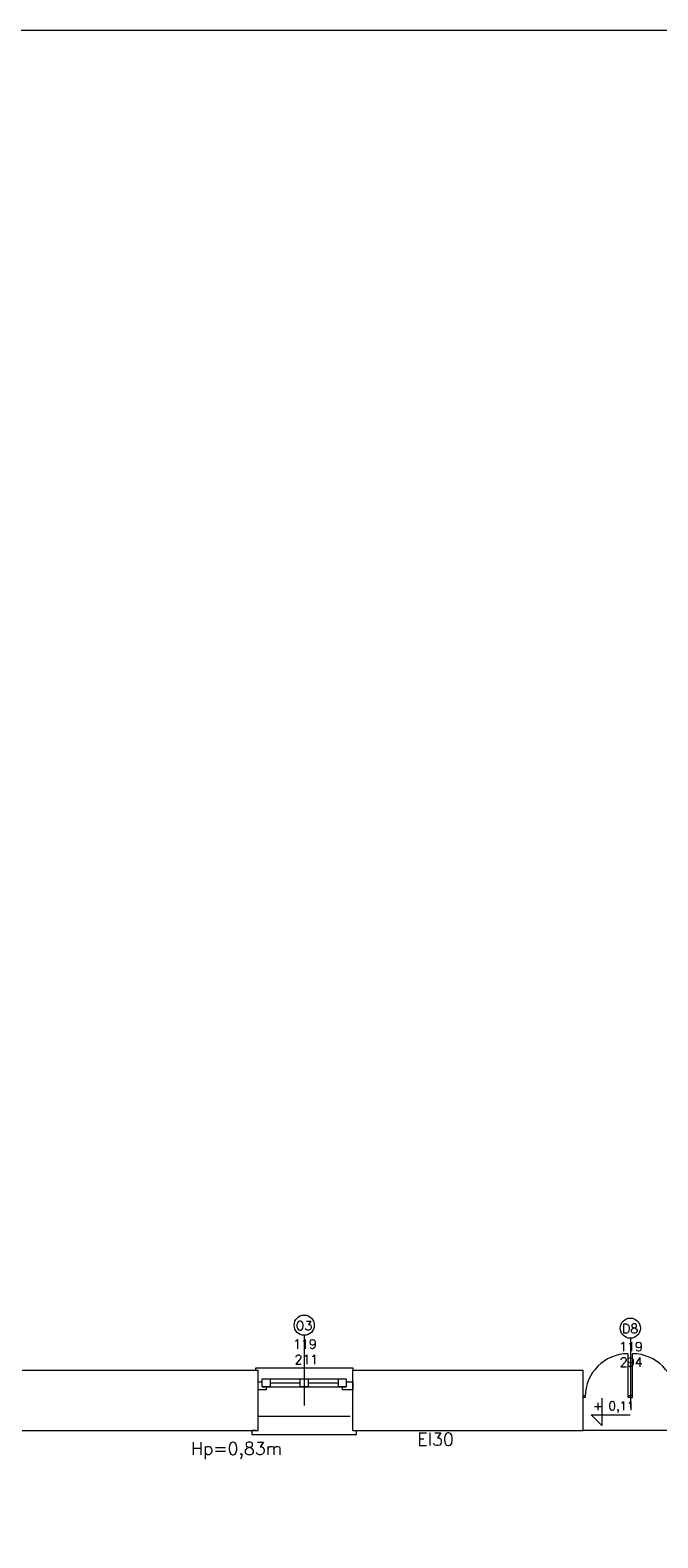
# Model space of a CAD drawing. Header units: millimetres. Extents: x -12354389001 to 271431, y -126469 to 48347.
# Tile 97 of 204: x -124600 to -123810, y -90584 to -88688. Entities that reach past the tile are written whole.
import ezdxf

# ---------------------------------------------------------------- set-up
doc = ezdxf.new("R2010")
doc.units = ezdxf.units.MM
doc.layers.get('0').update_dxf_attribs({"lineweight": 9})
for name, color, linetype, lineweight in [('ei30', 1, 'Continuous', 15), ('IS_Text_Odbiornikow_Therm', 7, 'Continuous', 5), ('LINIE PRZEKROJOWE', 7, 'Continuous', 13), ('OPISY', 255, 'Continuous', 9), ('stolarka', 252, 'Continuous', 9), ('WIDOK', 252, 'Continuous', 15)]:
    doc.layers.add(name, color=color, linetype=linetype, lineweight=lineweight)
doc.styles.add('ROMANS-POTROJNY-0-8-W', font='ROMANT.SHX', dxfattribs={"width": 0.8})

# ---------------------------------------------------------------- blocks, each defined once
blk = doc.blocks.new('oj')
at = {"color": 252, "linetype": 'Continuous', "lineweight": 13}
for p, q in [((-91942.2, 14000.1), (-91942.2, 14003.1)), ((-91942.2, 14003.1), (-91820.2, 14003.1)), ((-91820.2, 14003.1), (-91820.2, 14000.1)), ((-91942.2, 13924.1), (-91947.2, 13924.1)), ((-91947.2, 13924.1), (-91947.2, 13919.1)), ((-91947.2, 13919.1), (-91820.2, 13919.1)), ((-91820.2, 13919.1), (-91815.2, 13919.1)), ((-91815.2, 13919.1), (-91815.2, 13924.1)), ((-91411.2, 13924.1), (-91530.2, 13924.1))]:
    blk.add_line(p, q, dxfattribs=at)
at = {"layer": 'LINIE PRZEKROJOWE', "color": 252, "linetype": 'Continuous', "lineweight": 13}
for p, q in [((-92236.2, 14000.1), (-91939.2, 14000.1)), ((-91939.2, 13924.1), (-91939.2, 14000.1)), ((-91820.2, 13924.1), (-91820.2, 14000.1)), ((-91820.2, 14000.1), (-91530.2, 14000.1)), ((-91530.2, 13924.1), (-91530.2, 14000.1)), ((-92236.2, 13924.1), (-92169.2, 13924.1)), ((-92222.2, 13924.1), (-92169.2, 13924.1)), ((-92169.2, 13924.1), (-92169.2, 13924.1)), ((-92169.2, 13924.1), (-91985.2, 13924.1)), ((-91985.2, 13924.1), (-91939.2, 13924.1)), ((-91985.2, 13924.1), (-91985.2, 13924.1)), ((-91820.2, 13924.1), (-91770.2, 13924.1)), ((-91770.2, 13924.1), (-91770.2, 13924.1)), ((-91770.2, 13924.1), (-91586.2, 13924.1)), ((-91586.2, 13924.1), (-91586.2, 13924.1)), ((-91586.2, 13924.1), (-91586.2, 13924.1)), ((-91586.2, 13924.1), (-91530.2, 13924.1))]:
    blk.add_line(p, q, dxfattribs=at)
at = {"layer": 'LINIE PRZEKROJOWE'}
blk.add_lwpolyline([(-97002.5, 15685.1), (-88592.5, 15685.1), (-88592.5, 9745.1), (-97002.5, 9745.1), (-97002.5, 15685.1)], dxfattribs=at)
at = {"layer": 'OPISY', "color": 252, "linetype": 'Continuous', "lineweight": 13}
for p, q in [((-91881.2, 14043.9), (-91881.2, 13955.8)), ((-91470.7, 14040.2), (-91470.7, 13952.1)), ((-91506.5, 13964.9), (-91506.5, 13930.6)), ((-91506.5, 13930.6), (-91520, 13944.1)), ((-91520, 13944.1), (-91470.8, 13944.1))]:
    blk.add_line(p, q, dxfattribs=at)
for centre in [(-91881.2, 14056.6), (-91470.7, 14052.9)]:
    blk.add_circle(centre, 12.7, dxfattribs=at)
at = {"layer": 'stolarka', "color": 252, "linetype": 'Continuous', "lineweight": 13}
for p, q in [((-91939.2, 13975.5), (-91939.2, 13985.5)), ((-91939.2, 13985.5), (-91934.2, 13985.5)), ((-91929.2, 13975.5), (-91939.2, 13975.5)), ((-91934.2, 13989.1), (-91924.2, 13989.1)), ((-91934.2, 13979.1), (-91934.2, 13989.1)), ((-91934.2, 13989.1), (-91830.2, 13989.1)), ((-91924.2, 13979.1), (-91934.2, 13979.1)), ((-91934.2, 13979.1), (-91828.2, 13979.1)), ((-91929.2, 13979.1), (-91929.2, 13975.5)), ((-91924.2, 13989.1), (-91924.2, 13979.1)), ((-91924.2, 13984.1), (-91886.2, 13984.1)), ((-91886.2, 13989.1), (-91876.2, 13989.1)), ((-91886.2, 13979.1), (-91886.2, 13989.1)), ((-91876.2, 13979.1), (-91886.2, 13979.1)), ((-91876.2, 13989.1), (-91876.2, 13979.1)), ((-91876.2, 13984.1), (-91838.2, 13984.1)), ((-91838.2, 13989.1), (-91828.2, 13989.1)), ((-91838.2, 13979.1), (-91838.2, 13989.1)), ((-91828.2, 13979.1), (-91838.2, 13979.1)), ((-91833.2, 13975.5), (-91833.2, 13979.1)), ((-91820.2, 13975.5), (-91833.2, 13975.5)), ((-91828.2, 13989.1), (-91828.2, 13979.1)), ((-91828.2, 13985.5), (-91820.2, 13985.5)), ((-91820.2, 13985.5), (-91820.2, 13975.5))]:
    blk.add_line(p, q, dxfattribs=at)
at = {"layer": 'stolarka', "color": 252, "linetype": 'Continuous', "lineweight": 13, "transparency": 33554684}
for points in [[(-91473.6, 13966.9), (-91473.6, 14020.7)], [(-91467.9, 13966.9), (-91467.9, 14020.7)]]:
    blk.add_lwpolyline(points, dxfattribs=at)
for points in [[(-91527.4, 13965.5), (-91530.2, 13965.5), (-91530.2, 13968.3), (-91527.4, 13968.3)], [(-91470.7, 13968.3), (-91470.7, 13965.5), (-91473.6, 13965.5), (-91473.6, 13968.3)], [(-91470.7, 13968.3), (-91470.7, 13965.5), (-91467.9, 13965.5), (-91467.9, 13968.3)]]:
    blk.add_lwpolyline(points, close=True, dxfattribs=at)
for centre, start, end in [((-91473.6, 13966.9), 90, 180), ((-91467.9, 13966.9), 0, 90)]:
    blk.add_arc(centre, 53.8, start, end, dxfattribs=at)
at = {"layer": 'WIDOK', "color": 252, "linetype": 'Continuous', "lineweight": 13, "ltscale": 10}
blk.add_line((-91939.2, 13942.1), (-91823.2, 13942.1), dxfattribs=at)
at = {"layer": 'ei30', "color": 252, "linetype": 'Continuous', "lineweight": 13, "style": 'ROMANS-POTROJNY-0-8-W'}
blk.add_text('EI30', height=16, dxfattribs=at).set_placement((-91738.8, 13905.2))
at = {"layer": 'OPISY', "color": 252, "linetype": 'Continuous', "lineweight": 13, "style": 'ROMANS-POTROJNY-0-8-W'}
for s, height, p in [('O3', 11.57, (-91891.8, 14050.3)), ('D8', 11.57, (-91481.1, 14046.6)), ('+ 0,11', 10.8, (-91517.6, 13949.8))]:
    blk.add_text(s, height=height, dxfattribs=at).set_placement(p)
at = {"layer": 'OPISY', "color": 252, "linetype": 'Continuous', "lineweight": 13, "ltscale": 0.15, "style": 'ROMANS-POTROJNY-0-8-W'}
blk.add_text('Hp=0,83m', height=16, dxfattribs=at).set_placement((-92023.6, 13893.6))
at = {"layer": 'stolarka', "color": 252, "linetype": 'Continuous', "lineweight": 13, "style": 'ROMANS-POTROJNY-0-8-W'}
for s, height, p in [('119', 11.57, (-91895.2, 14027)), ('119', 11.57, (-91484.8, 14023.8)), ('211', 11.57, (-91893.4, 14007.7)), ('2', 11.6, (-91484.1, 14004.4)), ('94', 11.57, (-91475.1, 14004.4))]:
    blk.add_text(s, height=height, dxfattribs=at).set_placement(p)

msp = doc.modelspace()

# ---------------------------------------------------------------- block references
at = {"layer": 'IS_Text_Odbiornikow_Therm', "color": 7, "ltscale": 0.5}
msp.add_blockref('oj', (-32373.467, -104372.956), dxfattribs=at)

doc.saveas('drawing.dxf')
